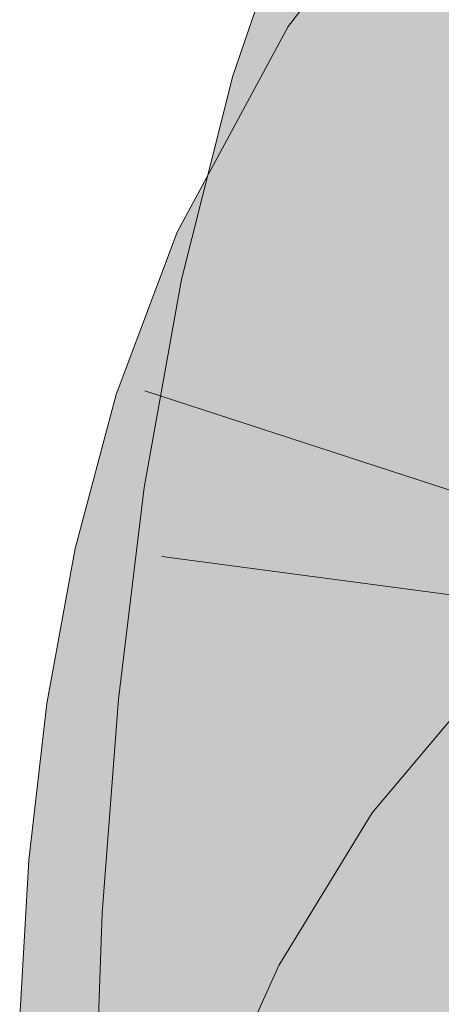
# Model space of a CAD drawing. Extents: x -720 to 300, y 62 to 1162.
# Tile 153 of 256: x 188.737 to 188.859, y 823.253 to 823.538. Entities that reach past the tile are written whole.
import ezdxf

# ---------------------------------------------------------------- set-up
doc = ezdxf.new("R2010")
doc.units = 0
doc.layers.get('0').update_dxf_attribs({"lineweight": 13})
doc.layers.add('E_Leerrohr 25-A06G942U8I', color=7, linetype='Continuous', lineweight=9, true_color=0xff8000)
doc.layers.add('E_Leerrohr 25-Shading', color=7, linetype='Continuous', lineweight=9, true_color=0xff8000)

# ---------------------------------------------------------------- blocks, each defined once
blk = doc.blocks.new('Shading-A06G93Y98I', base_point=(164.31133, 821.66449))
at = {"layer": 'E_Leerrohr 25-Shading', "color": 43, "true_color": 0xd7ab7f}
for points in [[(188.86217, 823.53809), (188.88451, 823.56702), (188.81454, 823.53619), (188.85744, 823.59161)], [(188.84616, 823.5683), (188.8183, 823.57941), (188.8149, 823.51709), (188.79857, 823.52191)], [(188.83368, 823.51154), (188.85231, 823.56586), (188.8149, 823.51709), (188.84616, 823.5683)], [(188.86217, 823.53809), (188.81454, 823.53619), (188.83627, 823.52209)], [(188.84528, 823.5163), (188.86217, 823.53809), (188.83627, 823.52209)], [(188.78761, 823.47418), (188.83627, 823.52209), (188.81171, 823.53094), (188.81454, 823.53619)], [(188.81171, 823.53094), (188.78241, 823.47662), (188.78632, 823.47479)], [(188.78761, 823.47418), (188.81171, 823.53094), (188.78632, 823.47479)], [(188.79002, 823.47308), (188.83627, 823.52209), (188.79381, 823.48029)], [(188.79002, 823.47308), (188.81561, 823.46112), (188.83627, 823.52209), (188.84528, 823.5163)], [(188.79768, 823.51843), (188.8149, 823.51709), (188.79857, 823.52191)], [(188.79408, 823.492), (188.79768, 823.51843), (188.79129, 823.49304)], [(188.7943, 823.49188), (188.79768, 823.51843), (188.79408, 823.49194)], [(188.79768, 823.51843), (188.7943, 823.49188), (188.8149, 823.51709), (188.80244, 823.48877)], [(188.80389, 823.48822), (188.8149, 823.51709), (188.80244, 823.48877)], [(188.8149, 823.51709), (188.80389, 823.48822), (188.83368, 823.51154), (188.82573, 823.47998)], [(188.78996, 823.46155), (188.79408, 823.492), (188.78369, 823.46289), (188.79129, 823.49304)], [(188.78996, 823.46155), (188.79044, 823.46149), (188.79408, 823.49194), (188.7943, 823.49188)], [(188.7943, 823.49188), (188.79044, 823.46149), (188.80244, 823.48877)], [(188.79593, 823.47394), (188.79346, 823.46082), (188.80244, 823.48877), (188.80389, 823.48822)], [(188.80389, 823.48822), (188.79346, 823.46082), (188.82573, 823.47998), (188.81949, 823.45526)], [(188.78761, 823.47418), (188.79002, 823.47308), (188.79381, 823.48029)], [(188.78761, 823.47418), (188.78241, 823.47662), (188.77377, 823.45361)], [(188.77377, 823.45361), (188.78053, 823.44446), (188.78761, 823.47418), (188.79002, 823.47308)], [(188.78053, 823.44446), (188.79965, 823.41858), (188.79002, 823.47308), (188.81561, 823.46112)], [(188.79044, 823.46149), (188.79346, 823.46082), (188.79593, 823.47394)], [(188.79044, 823.46149), (188.78369, 823.46289), (188.77377, 823.40778)], [(188.77377, 823.40778), (188.78751, 823.40369), (188.79044, 823.46149), (188.79346, 823.46082)], [(188.78751, 823.40369), (188.80907, 823.39722), (188.79346, 823.46082), (188.81949, 823.45526)], [(188.76474, 823.42957), (188.77457, 823.42651), (188.77377, 823.45361), (188.78053, 823.44446)], [(188.77457, 823.42651), (188.79965, 823.41858), (188.78053, 823.44446)], [(188.75288, 823.38501), (188.76775, 823.39313), (188.76474, 823.42957), (188.77457, 823.42651)], [(188.76775, 823.39313), (188.79716, 823.40918), (188.77457, 823.42651), (188.79965, 823.41858)], [(188.78282, 823.37836), (188.79716, 823.40918), (188.76552, 823.3822), (188.76775, 823.39313)], [(188.78612, 823.37762), (188.78862, 823.37708), (188.79376, 823.40192), (188.79716, 823.40918)], [(188.77286, 823.40265), (188.78717, 823.40051), (188.77377, 823.40778), (188.78751, 823.40369)], [(188.78717, 823.40051), (188.80907, 823.39722), (188.78751, 823.40369)], [(188.78717, 823.40051), (188.77286, 823.40265), (188.78494, 823.33948), (188.76541, 823.34143)], [(188.78282, 823.37836), (188.78612, 823.37762), (188.79376, 823.40192)], [(188.80185, 823.33783), (188.80907, 823.39722), (188.78494, 823.33948), (188.78717, 823.40051)], [(188.76775, 823.39313), (188.75288, 823.38501), (188.76552, 823.3822)], [(188.78282, 823.37836), (188.75288, 823.38501), (188.76961, 823.33636), (188.74469, 823.34003)], [(188.7809, 823.33472), (188.78862, 823.37708), (188.76961, 823.33636), (188.78282, 823.37836)], [(188.8999, 823.32434), (188.87367, 823.34985), (188.86865, 823.28711), (188.8389, 823.30847)], [(188.78494, 823.33948), (188.76541, 823.34143), (188.78601, 823.27795), (188.76076, 823.27936)], [(188.76961, 823.33636), (188.74469, 823.34003), (188.76111, 823.29291), (188.73952, 823.2948)], [(188.7973, 823.27728), (188.80185, 823.33783), (188.78601, 823.27795), (188.78494, 823.33948)], [(188.77599, 823.29169), (188.7809, 823.33472), (188.76111, 823.29291), (188.76961, 823.33636)], [(188.86217, 823.27649), (188.86865, 823.28711), (188.81184, 823.26428), (188.8389, 823.30847)], [(188.76111, 823.29291), (188.73952, 823.2948), (188.75665, 823.24854), (188.73683, 823.24927)], [(188.77342, 823.24792), (188.77599, 823.29169), (188.75665, 823.24854), (188.76111, 823.29291)], [(188.75838, 823.21588), (188.78719, 823.25873), (188.76076, 823.27936), (188.78601, 823.27795)], [(188.78719, 823.25873), (188.79716, 823.27356), (188.78601, 823.27795), (188.7973, 823.27728)], [(188.86217, 823.27649), (188.81184, 823.26428), (188.83371, 823.2525)], [(188.84409, 823.24689), (188.86217, 823.27649), (188.83371, 823.2525)], [(188.79344, 823.21533), (188.79716, 823.27356), (188.78986, 823.21539), (188.78719, 823.25873)], [(188.79498, 823.21533), (188.79716, 823.27356), (188.79344, 823.21533)], [(188.83371, 823.2525), (188.81184, 823.26428), (188.80913, 823.2226), (188.79547, 823.22791)], [(188.78679, 823.25812), (188.75838, 823.21588), (188.78847, 823.21539)], [(188.78986, 823.21539), (188.78719, 823.25873), (188.78847, 823.21539), (188.78679, 823.25812)]]:
    blk.add_solid(points, dxfattribs=at)
at = {"layer": 'E_Leerrohr 25-Shading', "color": 31, "true_color": 0xfabd7f}
for points in [[(188.83368, 823.51154), (188.83464, 823.51129), (188.85231, 823.56586), (188.85379, 823.56134)], [(188.83464, 823.51129), (188.87392, 823.49963), (188.85379, 823.56134)], [(188.85379, 823.56134), (188.87392, 823.49963), (188.87009, 823.55878), (188.87715, 823.52692)], [(188.8777, 823.4953), (188.87801, 823.49634), (188.84528, 823.5163), (188.86217, 823.53809)], [(188.87111, 823.46259), (188.8777, 823.4953), (188.82571, 823.47992), (188.84528, 823.5163)], [(188.84315, 823.50873), (188.83368, 823.51154), (188.82573, 823.47998)], [(188.86972, 823.44446), (188.87392, 823.49963), (188.82573, 823.47998), (188.84315, 823.50873)], [(188.86972, 823.44446), (188.82573, 823.47998), (188.81949, 823.45526)], [(188.86606, 823.43762), (188.87111, 823.46259), (188.81561, 823.46112), (188.82571, 823.47992)], [(188.86606, 823.43762), (188.81561, 823.46112), (188.86101, 823.39917), (188.79965, 823.41858)], [(188.86972, 823.44446), (188.81949, 823.45526), (188.8674, 823.38849), (188.80907, 823.39722)], [(188.85791, 823.36169), (188.86101, 823.39917), (188.79716, 823.40918), (188.79965, 823.41858)], [(188.79716, 823.40918), (188.78862, 823.37708), (188.80347, 823.37378)], [(188.85791, 823.36169), (188.79716, 823.40918), (188.80347, 823.37378)], [(188.85791, 823.36169), (188.86363, 823.36041), (188.86101, 823.39917), (188.86749, 823.39716)], [(188.8674, 823.38849), (188.80907, 823.39722), (188.86665, 823.33148), (188.80185, 823.33783)], [(188.78862, 823.37708), (188.7809, 823.33472), (188.80443, 823.36615), (188.80888, 823.33063)], [(188.80347, 823.37378), (188.78862, 823.37708), (188.80443, 823.36615)], [(188.85791, 823.36169), (188.80347, 823.37378), (188.85655, 823.33002), (188.80443, 823.36615)], [(188.80888, 823.33063), (188.85629, 823.32367), (188.80443, 823.36615), (188.85655, 823.33002)], [(188.85791, 823.36169), (188.85655, 823.33002), (188.86363, 823.36041), (188.86238, 823.34106)], [(188.86238, 823.34106), (188.85655, 823.33002), (188.86145, 823.32666)], [(188.86665, 823.33148), (188.80185, 823.33783), (188.86723, 823.27338), (188.7973, 823.27728)], [(188.78072, 823.33313), (188.81018, 823.31421), (188.7809, 823.33472), (188.80888, 823.33063)], [(188.78072, 823.33313), (188.77599, 823.29169), (188.78403, 823.29095)], [(188.78403, 823.29095), (188.81224, 823.28857), (188.78072, 823.33313), (188.81018, 823.31421)], [(188.81018, 823.31421), (188.85593, 823.28479), (188.80888, 823.33063), (188.85629, 823.32367)], [(188.85655, 823.33002), (188.85629, 823.32367), (188.86145, 823.32666), (188.86121, 823.32294)], [(188.85593, 823.28479), (188.86, 823.28448), (188.85629, 823.32367), (188.86121, 823.32294)], [(188.81224, 823.28857), (188.85593, 823.28479), (188.81018, 823.31421)], [(188.78403, 823.29095), (188.77599, 823.29169), (188.78694, 823.24744), (188.77342, 823.24792)], [(188.78694, 823.24744), (188.81398, 823.24652), (188.78403, 823.29095), (188.81224, 823.28857)], [(188.81224, 823.28857), (188.81284, 823.27417), (188.85593, 823.28479), (188.85623, 823.26764)], [(188.85664, 823.245), (188.85985, 823.24487), (188.85593, 823.28479), (188.86, 823.28448)], [(188.86894, 823.21411), (188.86723, 823.27338), (188.79716, 823.27356), (188.7973, 823.27728)], [(188.86217, 823.27649), (188.84409, 823.24689), (188.87822, 823.22858)], [(188.79716, 823.27356), (188.79498, 823.21533), (188.79871, 823.21527)], [(188.86894, 823.21411), (188.79716, 823.27356), (188.79871, 823.21527)], [(188.81284, 823.27417), (188.81398, 823.24652), (188.85623, 823.26764), (188.85664, 823.245)]]:
    blk.add_solid(points, dxfattribs=at)
blk = doc.blocks.new('Referenz-A06G94308I')
at = {"layer": 'E_Leerrohr 25-A06G942U8I', "linetype": 'Continuous', "ltscale": 0.13}
for p, q in [((188.85744, 823.59164), (188.81454, 823.53617)), ((188.81831, 823.57941), (188.79857, 823.52193)), ((188.81454, 823.53617), (188.78242, 823.4766)), ((188.79857, 823.52193), (188.78369, 823.46292)), ((188.78242, 823.4766), (188.76475, 823.42959)), ((188.78369, 823.46292), (188.77286, 823.40266)), ((188.76475, 823.42959), (188.75288, 823.38503)), ((188.77309, 823.43069), (188.9965, 823.3578)), ((188.77286, 823.40266), (188.76541, 823.3414)), ((188.75288, 823.38503), (188.74468, 823.34006)), ((188.77795, 823.38272), (189.01088, 823.35161)), ((188.87367, 823.34985), (188.8389, 823.30844)), ((188.76541, 823.3414), (188.76075, 823.27934)), ((188.74468, 823.34006), (188.73951, 823.29478)), ((188.8389, 823.30844), (188.81185, 823.26425)), ((188.73951, 823.29478), (188.73683, 823.24926)), ((188.76075, 823.27934), (188.75838, 823.2159)), ((188.81185, 823.26425), (188.79548, 823.22792))]:
    blk.add_line(p, q, dxfattribs=at)

msp = doc.modelspace()

# ---------------------------------------------------------------- block references
at = {"color": 8, "lineweight": 25, "ltscale": 0.25, "true_color": 0x808080}
msp.add_blockref('Referenz-A06G94308I', (0, 0), dxfattribs=at)
msp.add_blockref('Shading-A06G93Y98I', (164.31133, 821.66449))

doc.saveas('drawing.dxf')
